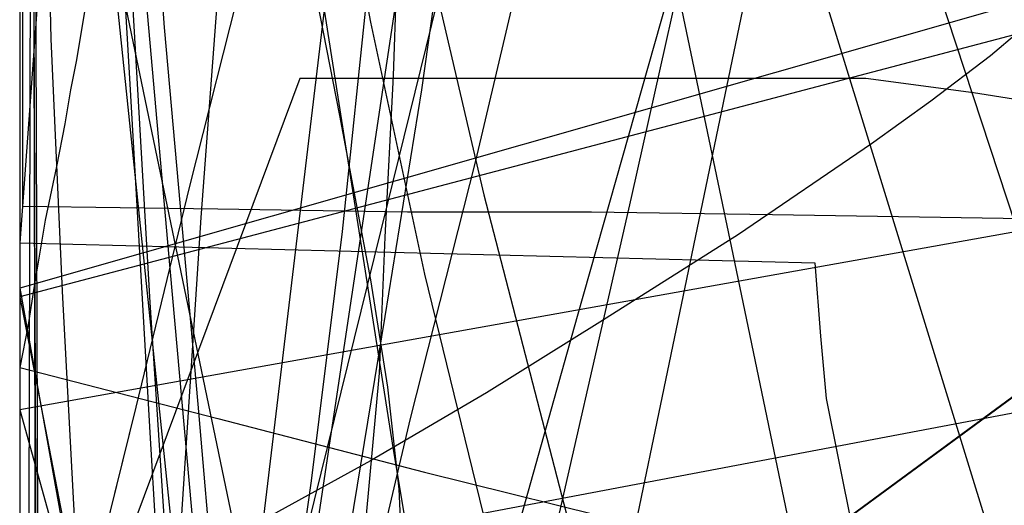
# Model space of a CAD drawing. Header units: millimetres. Extents: x 0 to 1298, y -1 to 755.
# Tile 154 of 179: x 0 to 35, y 105 to 122. Entities that reach past the tile are written whole.
import ezdxf

# ---------------------------------------------------------------- set-up
doc = ezdxf.new("R2010")
doc.units = ezdxf.units.MM
doc.layers.add('1', color=7, linetype='Continuous')

# ---------------------------------------------------------------- blocks, each defined once
blk = doc.blocks.new('PART002')
at = {"layer": '1'}
blk.add_lwpolyline([(0, 308.4), (0, 74), (3.8, 74), (7.4, 74.1), (14.3, 74.1), (20.7, 74.2), (38.2, 74.2), (49.2, 74.3), (76.7, 74.3), (91.1, 74.2), (105.8, 74.2), (135.8, 74), (166, 73.9), (185.4, 73.8), (204.5, 73.7), (223.5, 73.7), (279.8, 73.4)], dxfattribs=at)
blk = doc.blocks.new('PART004')
at = {"layer": '1'}
blk.add_lwpolyline([(15.3, 324), (0, 114.5), (28.1, 113.8), (28.3, 111.2), (28.5, 109), (29.4, 104.5), (30.5, 99.8), (32.2, 93.6), (33.2, 90.6), (34.3, 87.6), (36.3, 83.2), (38.6, 78.9), (41.3, 74.7), (42.8, 72.8), (44.4, 70.9)], dxfattribs=at)
blk = doc.blocks.new('PART010')
at = {"layer": '1'}
blk.add_lwpolyline([(108.3, 113.5), (97.6, 113.8), (87, 114.3), (76.3, 114.9), (67.8, 115.5), (59.4, 116.3), (45.2, 118.1), (37.5, 119.2), (33.7, 119.8), (29.9, 120.3), (9.9, 120.3), (0, 93.8), (0, 73.8), (0.8, 72.9), (1.6, 71.9), (3.3, 69.7)], dxfattribs=at)
blk = doc.blocks.new('PART012')
at = {"layer": '1'}
blk.add_lwpolyline([(251.4, 291.7), (195.7, 295.2), (145.5, 298.3), (127.4, 299.4), (109.2, 300.4), (91.1, 301.2), (80.7, 301.5), (73, 301.7), (57.8, 301.9), (42.4, 302), (31.8, 302.1), (21.1, 302.2), (10.7, 302.3), (5.7, 302.4), (0.8, 302.4), (0.2, 56.7), (0, 0), (81, 0), (295.2, 0)], dxfattribs=at)
blk = doc.blocks.new('PART013')
at = {"layer": '1'}
blk.add_lwpolyline([(54.1, 133.2), (0, 140.8), (29.3, 0.1), (81.9, 0)], close=True, dxfattribs=at)
blk = doc.blocks.new('PART014')
at = {"layer": '1'}
blk.add_lwpolyline([(3.2, 131.9), (3.9, 119.9), (4.6, 107.8), (5.2, 97.7), (5.9, 87.4), (6.4, 77.1), (7, 66.8), (7.6, 56.7), (8.2, 46.9), (8.7, 37.4), (9.2, 28.3), (17.3, 28), (25.2, 27.7), (40.5, 27.2), (59.2, 26.7), (78, 26.4), (87.8, 26.3), (103.5, 26.2), (128.9, 26.4), (154.2, 26.9), (179.5, 27.5)], dxfattribs=at)
blk = doc.blocks.new('PART015')
at = {"layer": '1'}
blk.add_lwpolyline([(36.3, 122.8), (34.3, 121.1), (32.2, 119.5), (30.1, 118), (25.4, 114.8), (20.5, 111.7), (16.5, 109.2), (12.4, 106.8), (4.4, 102.4), (2.3, 101.3), (1.2, 100.7), (0, 100.1), (0, 50.1), (11.4, 38.3), (255.3, 0)], dxfattribs=at)
blk = doc.blocks.new('PART016')
at = {"layer": '1'}
blk.add_lwpolyline([(26.2, 169.5), (13, 115.9), (6.4, 89.2), (3.2, 76), (0, 63)], dxfattribs=at)
blk = doc.blocks.new('PART017')
at = {"layer": '1'}
blk.add_lwpolyline([(20.7, 135.6), (25.2, 114.1), (29.7, 92.5), (33.9, 71.1), (36.3, 59), (38.5, 47.2), (40.6, 35.8), (41.7, 30.2), (42.7, 24.9), (43.7, 19.2), (44.8, 13.4), (45.4, 10.4), (46, 7.1), (46.7, 3.7), (47.3, 0), (85.7, 11.9), (91.8, 12.9), (97.7, 13.8), (103.4, 14.7), (109, 15.5)], dxfattribs=at)
blk = doc.blocks.new('PART021')
at = {"layer": '1'}
blk.add_lwpolyline([(13.3, 123.5), (13.2, 120.4), (12.9, 114.7), (12.7, 109.9), (12, 102.2), (11.4, 96.1), (10.6, 88.4), (9.6, 80.4), (8.7, 73.9), (7.8, 68.2), (6.4, 59.8), (5.4, 53.6), (4.9, 50.6), (4.4, 47.8), (1, 27.7), (72.1, 0), (155.4, 73.8), (149, 90), (147.6, 93.8), (145.4, 99.3), (141.4, 109.9), (139, 116.3), (136.8, 122.7)], dxfattribs=at)
blk = doc.blocks.new('PART022')
at = {"layer": '1'}
blk.add_lwpolyline([(4.2, 134.5), (5.1, 122.1), (6.3, 108.8), (7.4, 95.9), (8.2, 85.7), (9.4, 70.9)], dxfattribs=at)
blk = doc.blocks.new('PART023')
at = {"layer": '1'}
blk.add_lwpolyline([(162, 0), (162, 207.1), (0, 207.1), (0, 0)], close=True, dxfattribs=at)
blk = doc.blocks.new('PART024')
at = {"layer": '1'}
blk.add_lwpolyline([(80.1, 0), (80.1, 182), (0, 182), (0, 0)], close=True, dxfattribs=at)
blk = doc.blocks.new('PART025')
at = {"layer": '1'}
blk.add_lwpolyline([(248.5, 235.3), (234.2, 236.1), (219.9, 236.8), (188.7, 238.8), (170, 239.6), (151.3, 240), (115.7, 240.4), (97.4, 240.9), (88.2, 241.1), (70.5, 241.1), (61.7, 240.9), (24.9, 240.9), (0, 32.9), (29.7, 29.2), (39.1, 28.1), (59.6, 25.6), (88.7, 22.3), (117.9, 19.1), (168.3, 13.8), (217.6, 8.7), (237.1, 6.7), (246.8, 5.7)], dxfattribs=at)
blk = doc.blocks.new('PART026')
at = {"layer": '1'}
blk.add_lwpolyline([(3.9, 124.4), (4.6, 112.4), (5.3, 101.6), (5.9, 90.7), (6.6, 79.8), (7.2, 68.9), (7.8, 58.3), (8.4, 47.9), (9, 37.9), (9.2, 33), (9.5, 28.4), (14.4, 28.2), (19.7, 28), (30.6, 27.6), (37, 27.4), (43.3, 27.2), (64.1, 26.7), (84.9, 26.3), (105.9, 26.4), (126.8, 26.7), (147.8, 27.3), (168.7, 28)], dxfattribs=at)
blk = doc.blocks.new('PART028')
at = {"layer": '1'}
blk.add_lwpolyline([(103.2, 159.1), (0, 83.3), (0.1, 70.3), (112.5, 9.5), (130.1, 0), (133.9, 4.6), (137.3, 8.8), (141.1, 13), (143.3, 14.9), (145.6, 16.8), (150.3, 20.3), (155.5, 23.6), (159, 25.6), (162.6, 27.3)], dxfattribs=at)
blk = doc.blocks.new('PART029')
at = {"layer": '1'}
blk.add_lwpolyline([(30.4, 214.9), (27.3, 202.5), (24.3, 190), (21.2, 177.6), (18.1, 165.3), (15.2, 153.3), (13.3, 145.9), (11.5, 138.6), (9.7, 131.4), (7.9, 124), (6, 116.5), (4.1, 108.7), (0, 92.1), (21.9, 86.2), (44, 80.1), (65.5, 74.1), (87.1, 68.3), (99.6, 65.2), (112.2, 62.2), (137.2, 56.2), (160.3, 50.3), (171.9, 47.2)], dxfattribs=at)
blk = doc.blocks.new('PART030')
at = {"layer": '1'}
blk.add_lwpolyline([(70, 0), (70, 140), (0, 140), (0, 0)], close=True, dxfattribs=at)
blk = doc.blocks.new('PART031')
at = {"layer": '1'}
blk.add_lwpolyline([(2.6, 124.5), (2, 120.9), (1.8, 119.9), (1.6, 118.7), (1.3, 117.2), (0.9, 115.3), (0.5, 112.9), (0.3, 111.6), (0, 110.1), (7, 108.3), (14.3, 106.4), (22, 104.5), (30, 102.5), (38.3, 100.3), (46.9, 98.2), (55.6, 95.9), (64.5, 93.6), (82.7, 88.9), (101, 84.1), (119.3, 79.1)], dxfattribs=at)
blk = doc.blocks.new('PART032')
at = {"layer": '1'}
blk.add_lwpolyline([(0, 344.5), (0.1, 287.9), (0.7, 38.6), (26.4, 38.6), (34.5, 38.5), (45.4, 38.5), (56.5, 38.4), (79, 38.6), (95.1, 39.1), (111, 39.9), (126.9, 40.9), (142.7, 41.9), (167.3, 43.5), (191.8, 45.1), (219, 47.1), (246.2, 49), (267.4, 50.2), (288.6, 51.5), (309.8, 52.9), (320.5, 53.5), (331.1, 54), (346, 54.4), (360.8, 54.5), (385.1, 54.4)], dxfattribs=at)
blk = doc.blocks.new('PART033')
at = {"layer": '1'}
blk.add_lwpolyline([(70, 0), (70, 200), (0, 200), (0, 0)], close=True, dxfattribs=at)
blk = doc.blocks.new('PART034')
at = {"layer": '1'}
blk.add_lwpolyline([(70, 200), (0, 200), (0, 0), (70, 0)], close=True, dxfattribs=at)
blk = doc.blocks.new('PART035')
at = {"layer": '1'}
blk.add_lwpolyline([(0, 350.6), (0, 228.5), (0.1, 212.3), (0.1, 115.8), (7, 115.7), (13.7, 115.6), (20.2, 115.6), (26.6, 115.5), (39.2, 115.3), (51.7, 115.2), (68.2, 114.9), (85, 114.7), (118.9, 114.1), (150.6, 113.6), (182.2, 112.9), (215.7, 112.1), (249.3, 111.3), (279.7, 110.5), (310.2, 109.6), (342.8, 108.3), (375.5, 106.9)], dxfattribs=at)
blk = doc.blocks.new('PART037')
at = {"layer": '1'}
blk.add_lwpolyline([(249.9, 254), (221.8, 253.7), (193.7, 253.6), (165.4, 253.5), (136.6, 253.5), (114.1, 253.4), (91.6, 253.4), (80.6, 253.3), (38, 253.3), (32.4, 253.4), (20.6, 253.4), (14.2, 253.5), (3.8, 253.5), (0, 253.6), (0, 45.1), (13.5, 45.1), (20, 45.2), (84.6, 45.2), (118.6, 45.1), (154.5, 44.8), (190.2, 44.5), (238.2, 44.2), (284.3, 43.6)], dxfattribs=at)
blk = doc.blocks.new('PART038')
at = {"layer": '1'}
blk.add_lwpolyline([(250.7, 149.3), (11.4, 104), (0, 92.2), (0, 42.2)], dxfattribs=at)
blk = doc.blocks.new('PART039')
at = {"layer": '1'}
blk.add_lwpolyline([(26.3, 135.2), (19.7, 111.9), (13.1, 88.4), (6.5, 65.2)], dxfattribs=at)
blk = doc.blocks.new('PART040')
at = {"layer": '1'}
blk.add_lwpolyline([(54.2, 7.6), (81.9, 140.9), (29.3, 140.8), (0, 0)], close=True, dxfattribs=at)
blk = doc.blocks.new('PART042')
at = {"layer": '1'}
blk.add_lwpolyline([(250.1, 263.5), (0, 263.5), (0.2, 206.8), (0.9, 8.4), (5.3, 8.5), (10.2, 8.5), (15.3, 8.6), (20.6, 8.7), (37.1, 9), (42.5, 9.2), (51.2, 9.4), (59.7, 9.7), (77.9, 10.8), (80.8, 11), (96.1, 12.3), (114.5, 14.1), (132.8, 16), (173.3, 20.5), (218.2, 25.5), (253.2, 29.4)], dxfattribs=at)
blk = doc.blocks.new('PART043')
at = {"layer": '1'}
blk.add_lwpolyline([(0, 156), (15.2, 9.9), (25.8, 10.2), (36.8, 10.6), (47.9, 11), (59, 11.3), (74.7, 11.8), (94.6, 12.6), (95.6, 12.6), (113.7, 13.2), (132.8, 14), (152.5, 15), (172.2, 16.2)], dxfattribs=at)
blk = doc.blocks.new('PART047')
at = {"layer": '1'}
blk.add_lwpolyline([(80.2, 0), (80.2, 182), (0, 182), (0, 0)], close=True, dxfattribs=at)
blk = doc.blocks.new('PART048')
at = {"layer": '1'}
blk.add_lwpolyline([(4.3, 124.9), (5.3, 113.6), (6.4, 101.4), (7.5, 89.7), (8.3, 80.4), (9.5, 66.8)], dxfattribs=at)
blk = doc.blocks.new('PART049')
at = {"layer": '1'}
blk.add_lwpolyline([(0.9, 130.5), (1.1, 121.7), (1.5, 112.8), (2, 103.5), (2.7, 94.5), (3.5, 85.5), (4.2, 76.3), (4.9, 68.7)], dxfattribs=at)
blk = doc.blocks.new('PART050')
at = {"layer": '1'}
blk.add_lwpolyline([(18.3, 126.7), (16.1, 117.4), (13.8, 108.3), (12.5, 102.8), (11.7, 99.3), (9.5, 90.6), (7.5, 82.2), (5.5, 74.1), (3.5, 66.3)], dxfattribs=at)
blk = doc.blocks.new('PART051')
at = {"layer": '1'}
blk.add_lwpolyline([(10.5, 123.1), (11.3, 119), (12.4, 113.2), (13, 109.4), (13.4, 105.8), (13.7, 99.1), (13.7, 91.8), (13.5, 86.3), (13.3, 81.8), (12.9, 76.3), (12.5, 70.6), (12, 65.8), (11.6, 61.7), (10.9, 55.6), (10.3, 51), (7.5, 27.5), (78.1, 0), (153.6, 70.2)], dxfattribs=at)
blk = doc.blocks.new('PART052')
at = {"layer": '1'}
blk.add_lwpolyline([(169.8, 171), (157, 172.2), (141.5, 173.5), (126, 174.4), (111.3, 175), (96.7, 175.7), (81.6, 176.6), (66.4, 177.3), (54.8, 177.8), (43.3, 178.1), (37.6, 178.2), (32.1, 178.2), (26.7, 178.3), (21.6, 178.4), (0, 34.6), (24.9, 31), (39, 29), (49.8, 27.4), (74.2, 24.1), (98.6, 21), (140.8, 15.7), (182, 10.6)], dxfattribs=at)
blk = doc.blocks.new('PART053')
at = {"layer": '1'}
blk.add_lwpolyline([(103.3, 159.1), (0, 83.3), (0.2, 70.3), (112.6, 9.5), (130.2, 0), (133.9, 4.6), (137.4, 8.8), (139.2, 10.9), (141.2, 13), (145.7, 16.8), (150.4, 20.3), (155.5, 23.6), (159.1, 25.6), (162.7, 27.3)], dxfattribs=at)
blk = doc.blocks.new('PART054')
at = {"layer": '1'}
blk.add_lwpolyline([(7, 123.4), (6.4, 115.4), (4.8, 90.8), (4.2, 82.7), (3.6, 73.6), (2.6, 55.6)], dxfattribs=at)
blk = doc.blocks.new('PART055')
at = {"layer": '1'}
blk.add_lwpolyline([(261.6, 284.5), (0, 284.5), (0.2, 227.9), (0.9, 25.8), (9.5, 26), (17.8, 26.1), (34.3, 26.5), (52.6, 27.1), (71, 28.2), (84.2, 29.2), (97.3, 30.5), (123.5, 33.2), (143.7, 35.4), (163.9, 37.7), (186.4, 40.3), (208.8, 42.9), (226.2, 44.7), (243.7, 46.5)], dxfattribs=at)
blk = doc.blocks.new('PART057')
at = {"layer": '1'}
blk.add_lwpolyline([(0.9, 222.9), (2, 204), (3.4, 184.8), (5.2, 165.9), (9.9, 128.2), (13.2, 107.2), (16.7, 86.3), (21.3, 60), (44.7, 63.8), (58.6, 65.8), (72.2, 67.6), (79, 68.4), (85.9, 69), (99.7, 69.9), (113.6, 70.1), (125.5, 69.7), (137.2, 68.6), (142.9, 67.8), (148.6, 66.7), (154.2, 65.3), (156.8, 64.6), (159.4, 63.7), (164.7, 61.8)], dxfattribs=at)
blk = doc.blocks.new('PART060')
at = {"layer": '1'}
blk.add_lwpolyline([(0.1, 215.2), (52.3, 45.7), (62, 48.2), (93, 56.2), (108.6, 59.9), (124.4, 63.3), (140.3, 66.2), (156.6, 68.5), (166.3, 69.5)], dxfattribs=at)
blk = doc.blocks.new('PART063')
at = {"layer": '1'}
blk.add_lwpolyline([(268.9, 139.8), (26.9, 139.8), (21.6, 116.1), (18.3, 101.6), (14.7, 86.6), (12.1, 76.4), (10.9, 71.7), (6.8, 56.1), (2.6, 40.9), (0, 31.2), (174, 0)], dxfattribs=at)
blk = doc.blocks.new('PART071')
at = {"layer": '1'}
blk.add_lwpolyline([(174, 139.7), (0, 108.6), (2.7, 98.9), (6.8, 83.6), (10.9, 68.1), (12.1, 63.3), (14.7, 53.1), (18.3, 38.2), (21.6, 23.6), (26.9, 0), (268.9, 0)], dxfattribs=at)
blk = doc.blocks.new('PART079')
at = {"layer": '1'}
blk.add_lwpolyline([(169.1, 157.1), (0, 112.6), (1.9, 102.8), (4, 92.3), (6.3, 80.9), (8.5, 69.9), (9.5, 64.5), (9.6, 64), (10.6, 58.8), (11.6, 53.2), (12.9, 45.2), (14.2, 37.3), (15.3, 29.3), (16, 22.8), (16.6, 16.1), (18.1, 0), (505.7, 0)], dxfattribs=at)
blk = doc.blocks.new('PART081')
at = {"layer": '1'}
blk.add_lwpolyline([(13.6, 128.2), (16.4, 116.2), (19.4, 104.6), (23.6, 89.2), (40.5, 91.9), (47.6, 92.9), (54.9, 93.9), (67.5, 95.2), (80, 95.8), (92.6, 95.5), (102.4, 94.5), (112.2, 92.8), (121.9, 90.4), (126.6, 89), (131.2, 87.3), (140.2, 83.5), (148.7, 78.8), (154, 75.1), (159.2, 71), (164, 66.5)], dxfattribs=at)
blk = doc.blocks.new('PART084')
at = {"layer": '1'}
blk.add_lwpolyline([(505.6, 157.1), (18.1, 157.1), (16.6, 141.1), (16, 134.4), (15.3, 127.8), (14.2, 119.9), (12.9, 111.9), (11.6, 104), (10.6, 98.4), (9.6, 93.1), (9.5, 92.6), (8.5, 87.3), (4, 64.8), (1.9, 54.4), (0, 44.5), (169.1, 0)], dxfattribs=at)
blk = doc.blocks.new('PART096')
at = {"layer": '1'}
blk.add_lwpolyline([(10.7, 131.3), (12.4, 122.3), (14.3, 113.4), (16.9, 102.8), (19.7, 92.7), (23.2, 80.7), (38.1, 80), (44.9, 79.7), (50.9, 79.4), (61.4, 78.7), (71.7, 77.8), (82.1, 76.8), (91.4, 75.5), (100.6, 73.9), (109.8, 71.8), (114.2, 70.7), (118.6, 69.4), (127.3, 66.3), (135.5, 62.6), (140.7, 59.6), (145.8, 56.2), (150.6, 52.5), (155.1, 48.6), (163.1, 39.7)], dxfattribs=at)
blk = doc.blocks.new('PART098')
at = {"layer": '1'}
blk.add_lwpolyline([(12.3, 123.6), (11.4, 114.9), (10.3, 106.1), (9, 96.9), (8.6, 93.4), (8.2, 91), (8, 89.5), (7.7, 87.5), (7.3, 85.1), (7.1, 83.6), (6.4, 78.7), (4.9, 69.8), (3.3, 60.6), (1.9, 53), (1.6, 51), (0, 42.1), (147.6, 0)], dxfattribs=at)
blk = doc.blocks.new('PART100')
at = {"layer": '1'}
blk.add_lwpolyline([(147.6, 155), (0, 112.9), (1.6, 104), (1.9, 102), (3.3, 94.4), (4.9, 85.2), (6.4, 76.2), (7.1, 71.4), (7.3, 69.9), (7.7, 67.5), (8, 65.5), (8.2, 64), (8.6, 61.6), (9, 58.1), (10.3, 48.9), (11.4, 40.1), (12.3, 31.4), (12.8, 24.2), (13.3, 17.1), (14.1, 0), (455.5, 0)], dxfattribs=at)
blk = doc.blocks.new('PART105')
at = {"layer": '1'}
blk.add_lwpolyline([(0, 222), (47.5, 77.7), (56.6, 79.1), (58.5, 79.4), (59, 79.5), (60, 79.6), (72.8, 81.2), (85.6, 82.3), (98.3, 82.8), (112.6, 82.7), (126.9, 81.9), (141.2, 80.3), (150.6, 78.7), (159.8, 76.7), (164.4, 75.5)], dxfattribs=at)
blk = doc.blocks.new('PART107')
at = {"layer": '1'}
blk.add_lwpolyline([(267.3, 0), (267.3, 160.9), (0, 160.9), (0, 0), (133.7, 0)], close=True, dxfattribs=at)
blk = doc.blocks.new('PART109')
at = {"layer": '1'}
blk.add_lwpolyline([(264.2, 0), (264.2, 159.3), (0, 159.3), (0, 0), (132.1, 0)], close=True, dxfattribs=at)
blk = doc.blocks.new('PART110')
at = {"layer": '1'}
blk.add_lwpolyline([(264.2, 0), (264.2, 159.4), (0, 159.4), (0, 0), (132.1, 0)], close=True, dxfattribs=at)
blk = doc.blocks.new('PART111')
at = {"layer": '1'}
blk.add_lwpolyline([(267.2, 0), (267.2, 160.8), (0, 160.8), (0, 0), (133.6, 0)], close=True, dxfattribs=at)
blk = doc.blocks.new('PART114')
at = {"layer": '1'}
blk.add_lwpolyline([(0, 308.4), (0, 74), (3.8, 74), (7.4, 74.1), (14.3, 74.1), (20.7, 74.2), (38.2, 74.2), (49.2, 74.3), (76.7, 74.3), (91.1, 74.2), (105.8, 74.2), (135.8, 74), (166, 73.9), (185.4, 73.8), (204.5, 73.7), (223.5, 73.7), (279.8, 73.4)], dxfattribs=at)
blk = doc.blocks.new('PART115')
at = {"layer": '1'}
blk.add_lwpolyline([(15.3, 324), (0, 114.5), (28.1, 113.8), (28.3, 111.2), (28.5, 109), (29.4, 104.5), (30.5, 99.8), (32.2, 93.6), (33.2, 90.6), (34.3, 87.6), (36.3, 83.2), (38.6, 78.9), (41.3, 74.7), (42.8, 72.8), (44.4, 70.9)], dxfattribs=at)
blk = doc.blocks.new('PART118')
at = {"layer": '1'}
blk.add_lwpolyline([(108.3, 113.5), (97.6, 113.8), (87, 114.3), (76.3, 114.9), (67.8, 115.5), (59.4, 116.3), (45.2, 118.1), (37.5, 119.2), (33.7, 119.8), (29.9, 120.3), (9.9, 120.3), (0, 93.8), (0, 73.8), (0.8, 72.9), (1.6, 71.9), (3.3, 69.7)], dxfattribs=at)
blk = doc.blocks.new('PART120')
at = {"layer": '1'}
blk.add_lwpolyline([(251.4, 291.7), (195.7, 295.2), (145.5, 298.3), (127.4, 299.4), (109.2, 300.4), (91.1, 301.2), (80.7, 301.5), (73, 301.7), (57.8, 301.9), (42.4, 302), (31.8, 302.1), (21.1, 302.2), (10.7, 302.3), (5.7, 302.4), (0.8, 302.4), (0.2, 56.7), (0, 0), (81, 0), (295.2, 0)], dxfattribs=at)
blk = doc.blocks.new('PART121')
at = {"layer": '1'}
blk.add_lwpolyline([(54.1, 133.2), (0, 140.8), (29.3, 0.1), (81.9, 0)], close=True, dxfattribs=at)
blk = doc.blocks.new('PART122')
at = {"layer": '1'}
blk.add_lwpolyline([(3.2, 131.9), (3.9, 119.9), (4.6, 107.8), (5.2, 97.7), (5.9, 87.4), (6.4, 77.1), (7, 66.8), (7.6, 56.7), (8.2, 46.9), (8.7, 37.4), (9.2, 28.3), (17.3, 28), (25.2, 27.7), (40.5, 27.2), (59.2, 26.7), (78, 26.4), (87.8, 26.3), (103.5, 26.2), (128.9, 26.4), (154.2, 26.9), (179.5, 27.5)], dxfattribs=at)
blk = doc.blocks.new('PART123')
at = {"layer": '1'}
blk.add_lwpolyline([(36.3, 122.8), (34.3, 121.1), (32.2, 119.5), (30.1, 118), (25.4, 114.8), (20.5, 111.7), (16.5, 109.2), (12.4, 106.8), (4.4, 102.4), (2.3, 101.3), (1.2, 100.7), (0, 100.1), (0, 50.1), (11.4, 38.3), (255.3, 0)], dxfattribs=at)
blk = doc.blocks.new('PART124')
at = {"layer": '1'}
blk.add_lwpolyline([(26.2, 169.5), (13, 115.9), (6.4, 89.2), (3.2, 76), (0, 63)], dxfattribs=at)
blk = doc.blocks.new('PART125')
at = {"layer": '1'}
blk.add_lwpolyline([(20.7, 135.6), (25.2, 114.1), (29.7, 92.5), (33.9, 71.1), (36.3, 59), (38.5, 47.2), (40.6, 35.8), (41.7, 30.2), (42.7, 24.9), (43.7, 19.2), (44.8, 13.4), (45.4, 10.4), (46, 7.1), (46.7, 3.7), (47.3, 0), (85.7, 11.9), (91.8, 12.9), (97.7, 13.8), (103.4, 14.7), (109, 15.5)], dxfattribs=at)
blk = doc.blocks.new('PART129')
at = {"layer": '1'}
blk.add_lwpolyline([(13.3, 123.5), (13.2, 120.4), (12.9, 114.7), (12.7, 109.9), (12, 102.2), (11.4, 96.1), (10.6, 88.4), (9.6, 80.4), (8.7, 73.9), (7.8, 68.2), (6.4, 59.8), (5.4, 53.6), (4.9, 50.6), (4.4, 47.8), (1, 27.7), (72.1, 0), (155.4, 73.8), (149, 90), (147.6, 93.8), (145.4, 99.3), (141.4, 109.9), (139, 116.3), (136.8, 122.7)], dxfattribs=at)
blk = doc.blocks.new('PART130')
at = {"layer": '1'}
blk.add_lwpolyline([(4.2, 134.5), (5.1, 122.1), (6.3, 108.8), (7.4, 95.9), (8.2, 85.7), (9.4, 70.9)], dxfattribs=at)
blk = doc.blocks.new('PART131')
at = {"layer": '1'}
blk.add_lwpolyline([(80.1, 0), (80.1, 182), (0, 182), (0, 0)], close=True, dxfattribs=at)
blk = doc.blocks.new('PART132')
at = {"layer": '1'}
blk.add_lwpolyline([(248.5, 235.3), (234.2, 236.1), (219.9, 236.8), (188.7, 238.8), (170, 239.6), (151.3, 240), (115.7, 240.4), (97.4, 240.9), (88.2, 241.1), (70.5, 241.1), (61.7, 240.9), (24.9, 240.9), (0, 32.9), (29.7, 29.2), (39.1, 28.1), (59.6, 25.6), (88.7, 22.3), (117.9, 19.1), (168.3, 13.8), (217.6, 8.7), (237.1, 6.7), (246.8, 5.7)], dxfattribs=at)
blk = doc.blocks.new('PART133')
at = {"layer": '1'}
blk.add_lwpolyline([(3.9, 124.4), (4.6, 112.4), (5.3, 101.6), (5.9, 90.7), (6.6, 79.8), (7.2, 68.9), (7.8, 58.3), (8.4, 47.9), (9, 37.9), (9.2, 33), (9.5, 28.4), (14.4, 28.2), (19.7, 28), (30.6, 27.6), (37, 27.4), (43.3, 27.2), (64.1, 26.7), (84.9, 26.3), (105.9, 26.4), (126.8, 26.7), (147.8, 27.3), (168.7, 28)], dxfattribs=at)
blk = doc.blocks.new('PART134')
at = {"layer": '1'}
blk.add_lwpolyline([(103.2, 159.1), (0, 83.3), (0.1, 70.3), (112.5, 9.5), (130.1, 0), (133.9, 4.6), (137.3, 8.8), (141.1, 13), (143.3, 14.9), (145.6, 16.8), (150.3, 20.3), (155.5, 23.6), (159, 25.6), (162.6, 27.3)], dxfattribs=at)
blk = doc.blocks.new('PART135')
at = {"layer": '1'}
blk.add_lwpolyline([(30.4, 214.9), (27.3, 202.5), (24.3, 190), (21.2, 177.6), (18.1, 165.3), (15.2, 153.3), (13.3, 145.9), (11.5, 138.6), (9.7, 131.4), (7.9, 124), (6, 116.5), (4.1, 108.7), (2.1, 100.6), (0, 92.1), (21.9, 86.2), (44, 80.1), (65.5, 74.1), (87.1, 68.3), (99.6, 65.2), (112.2, 62.2), (137.2, 56.2), (160.3, 50.3), (171.9, 47.2)], dxfattribs=at)
blk = doc.blocks.new('PART136')
at = {"layer": '1'}
blk.add_lwpolyline([(2.6, 124.5), (2, 120.9), (1.8, 119.9), (1.6, 118.7), (1.3, 117.2), (0.9, 115.3), (0.5, 112.9), (0.3, 111.6), (0, 110.1), (7, 108.3), (14.3, 106.4), (22, 104.5), (30, 102.5), (38.3, 100.3), (46.9, 98.2), (55.6, 95.9), (64.5, 93.6), (82.7, 88.9), (101, 84.1), (119.3, 79.1)], dxfattribs=at)
blk = doc.blocks.new('PART137')
at = {"layer": '1'}
blk.add_lwpolyline([(0, 344.5), (0.1, 287.9), (0.7, 38.6), (26.4, 38.6), (34.5, 38.5), (45.4, 38.5), (56.5, 38.4), (67.8, 38.5), (79, 38.6), (95.1, 39.1), (111, 39.9), (126.9, 40.9), (142.7, 41.9), (167.3, 43.5), (191.8, 45.1), (219, 47.1), (246.2, 49)], dxfattribs=at)
blk = doc.blocks.new('PART138')
at = {"layer": '1'}
blk.add_lwpolyline([(0, 350.6), (0, 228.5), (0.1, 212.3), (0.1, 115.8), (7, 115.7), (13.7, 115.6), (20.2, 115.6), (26.6, 115.5), (39.2, 115.3), (51.7, 115.2), (68.2, 114.9), (85, 114.7), (118.9, 114.1), (150.6, 113.6), (182.2, 112.9), (215.7, 112.1), (249.3, 111.3), (279.7, 110.5), (310.2, 109.6), (342.8, 108.3), (375.5, 106.9)], dxfattribs=at)
blk = doc.blocks.new('PART139')
at = {"layer": '1'}
blk.add_lwpolyline([(249.9, 254), (221.8, 253.7), (193.7, 253.6), (165.4, 253.5), (136.6, 253.5), (114.1, 253.4), (91.6, 253.4), (80.6, 253.3), (38, 253.3), (32.4, 253.4), (20.6, 253.4), (14.2, 253.5), (3.8, 253.5), (0, 253.6), (0, 45.1), (13.5, 45.1), (20, 45.2), (84.6, 45.2), (118.6, 45.1), (154.5, 44.8), (190.2, 44.5), (238.2, 44.2), (284.3, 43.6)], dxfattribs=at)
blk = doc.blocks.new('PART140')
at = {"layer": '1'}
blk.add_lwpolyline([(250.7, 149.3), (11.4, 104), (0, 92.2), (0, 42.2)], dxfattribs=at)
blk = doc.blocks.new('PART141')
at = {"layer": '1'}
blk.add_lwpolyline([(26.3, 135.2), (19.7, 111.9), (13.1, 88.4), (6.5, 65.2)], dxfattribs=at)
blk = doc.blocks.new('PART142')
at = {"layer": '1'}
blk.add_lwpolyline([(54.2, 7.6), (81.9, 140.9), (29.3, 140.8), (0, 0)], close=True, dxfattribs=at)
blk = doc.blocks.new('PART144')
at = {"layer": '1'}
blk.add_lwpolyline([(250.1, 263.5), (0, 263.5), (0.2, 206.8), (0.9, 8.4), (5.3, 8.5), (10.2, 8.5), (15.3, 8.6), (20.6, 8.7), (37.1, 9), (42.5, 9.2), (51.2, 9.4), (59.7, 9.7), (77.9, 10.8), (80.8, 11), (96.1, 12.3), (114.5, 14.1), (132.8, 16), (173.3, 20.5), (218.2, 25.5), (253.2, 29.4)], dxfattribs=at)
blk = doc.blocks.new('PART145')
at = {"layer": '1'}
blk.add_lwpolyline([(0, 156), (15.2, 9.9), (25.8, 10.2), (36.8, 10.6), (47.9, 11), (59, 11.3), (74.7, 11.8), (94.6, 12.6), (95.6, 12.6), (113.7, 13.2), (132.8, 14), (152.5, 15), (172.2, 16.2)], dxfattribs=at)
blk = doc.blocks.new('PART149')
at = {"layer": '1'}
blk.add_lwpolyline([(4.3, 124.9), (5.3, 113.6), (6.4, 101.4), (7.5, 89.7), (8.3, 80.4), (9.5, 66.8)], dxfattribs=at)
blk = doc.blocks.new('PART150')
at = {"layer": '1'}
blk.add_lwpolyline([(0.9, 130.5), (1.1, 121.7), (1.5, 112.8), (2, 103.5), (2.7, 94.5), (3.5, 85.5), (4.2, 76.3), (4.9, 68.7)], dxfattribs=at)
blk = doc.blocks.new('PART151')
at = {"layer": '1'}
blk.add_lwpolyline([(18.3, 126.7), (16.1, 117.4), (13.8, 108.3), (12.5, 102.8), (11.7, 99.3), (9.5, 90.6), (7.5, 82.2), (5.5, 74.1), (3.5, 66.3)], dxfattribs=at)
blk = doc.blocks.new('PART152')
at = {"layer": '1'}
blk.add_lwpolyline([(10.5, 123.1), (11.3, 119), (12.4, 113.2), (13, 109.4), (13.4, 105.8), (13.7, 99.1), (13.7, 91.8), (13.5, 86.3), (13.3, 81.8), (12.9, 76.3), (12.5, 70.6), (12, 65.8), (11.6, 61.7), (10.9, 55.6), (10.3, 51), (9.8, 46.8), (7.5, 27.5), (78.1, 0), (153.6, 70.2)], dxfattribs=at)
blk = doc.blocks.new('PART153')
at = {"layer": '1'}
blk.add_lwpolyline([(169.8, 171), (157, 172.2), (141.5, 173.5), (126, 174.4), (111.3, 175), (96.7, 175.7), (81.6, 176.6), (66.4, 177.3), (54.8, 177.8), (43.3, 178.1), (37.6, 178.2), (32.1, 178.2), (26.7, 178.3), (21.6, 178.4), (0, 34.6), (24.9, 31), (39, 29), (49.8, 27.4), (74.2, 24.1), (98.6, 21), (140.8, 15.7), (182, 10.6)], dxfattribs=at)
blk = doc.blocks.new('PART154')
at = {"layer": '1'}
blk.add_lwpolyline([(103.3, 159.1), (0, 83.3), (0.2, 70.3), (112.6, 9.5), (130.2, 0), (133.9, 4.6), (137.4, 8.8), (139.2, 10.9), (141.2, 13), (145.7, 16.8), (150.4, 20.3), (155.5, 23.6), (159.1, 25.6), (162.7, 27.3)], dxfattribs=at)
blk = doc.blocks.new('PART155')
at = {"layer": '1'}
blk.add_lwpolyline([(7, 123.4), (6.4, 115.4), (4.8, 90.8), (4.2, 82.7), (3.6, 73.6), (2.6, 55.6)], dxfattribs=at)
blk = doc.blocks.new('PART156')
at = {"layer": '1'}
blk.add_lwpolyline([(261.6, 284.5), (0, 284.5), (0.2, 227.9), (0.9, 25.8), (9.5, 26), (17.8, 26.1), (34.3, 26.5), (52.6, 27.1), (71, 28.2), (84.2, 29.2), (97.3, 30.5), (123.5, 33.2), (143.7, 35.4), (163.9, 37.7), (186.4, 40.3), (208.8, 42.9), (226.2, 44.7), (243.7, 46.5)], dxfattribs=at)
blk = doc.blocks.new('PART157')
at = {"layer": '1'}
blk.add_lwpolyline([(0.9, 222.9), (2, 204), (3.4, 184.8), (5.2, 165.9), (9.9, 128.2), (13.2, 107.2), (16.7, 86.3), (21.3, 60), (44.7, 63.8), (58.6, 65.8), (72.2, 67.6), (79, 68.4), (85.9, 69), (99.7, 69.9), (113.6, 70.1), (125.5, 69.7), (137.2, 68.6), (142.9, 67.8), (148.6, 66.7), (154.2, 65.3), (156.8, 64.6), (159.4, 63.7), (164.7, 61.8)], dxfattribs=at)
blk = doc.blocks.new('PART160')
at = {"layer": '1'}
blk.add_lwpolyline([(0.1, 215.2), (52.3, 45.7), (62, 48.2), (93, 56.2), (108.6, 59.9), (124.4, 63.3), (140.3, 66.2), (156.6, 68.5), (166.3, 69.5)], dxfattribs=at)
blk = doc.blocks.new('PART162')
at = {"layer": '1'}
blk.add_lwpolyline([(268.9, 139.8), (26.9, 139.8), (21.6, 116.1), (18.3, 101.6), (14.7, 86.6), (12.1, 76.4), (10.9, 71.7), (6.8, 56.1), (2.6, 40.9), (0, 31.2), (174, 0)], dxfattribs=at)
blk = doc.blocks.new('PART170')
at = {"layer": '1'}
blk.add_lwpolyline([(174, 139.7), (0, 108.6), (2.7, 98.9), (6.8, 83.6), (10.9, 68.1), (12.1, 63.3), (14.7, 53.1), (18.3, 38.2), (21.6, 23.6), (26.9, 0), (268.9, 0)], dxfattribs=at)
blk = doc.blocks.new('PART178')
at = {"layer": '1'}
blk.add_lwpolyline([(169.1, 157.1), (0, 112.6), (1.9, 102.8), (4, 92.3), (6.3, 80.9), (8.5, 69.9), (9.5, 64.5), (9.6, 64), (10.6, 58.8), (11.6, 53.2), (12.9, 45.2), (14.2, 37.3), (15.3, 29.3), (16, 22.8), (16.6, 16.1), (18.1, 0), (505.7, 0)], dxfattribs=at)
blk = doc.blocks.new('PART179')
at = {"layer": '1'}
blk.add_lwpolyline([(13.6, 128.2), (16.4, 116.2), (19.4, 104.6), (23.6, 89.2), (40.5, 91.9), (47.6, 92.9), (54.9, 93.9), (67.5, 95.2), (80, 95.8), (92.6, 95.5), (102.4, 94.5), (112.2, 92.8), (121.9, 90.4), (126.6, 89), (131.2, 87.3), (140.2, 83.5), (148.7, 78.8), (154, 75.1), (159.2, 71), (164, 66.5)], dxfattribs=at)
blk = doc.blocks.new('PART182')
at = {"layer": '1'}
blk.add_lwpolyline([(505.6, 157.1), (18.1, 157.1), (16.6, 141.1), (16, 134.4), (15.3, 127.8), (14.2, 119.9), (12.9, 111.9), (11.6, 104), (10.6, 98.4), (9.6, 93.1), (9.5, 92.6), (8.5, 87.3), (4, 64.8), (1.9, 54.4), (0, 44.5), (169.1, 0)], dxfattribs=at)
blk = doc.blocks.new('PART192')
at = {"layer": '1'}
blk.add_lwpolyline([(10.7, 131.3), (12.4, 122.3), (14.3, 113.4), (16.9, 102.8), (19.7, 92.7), (23.2, 80.7), (38.1, 80), (44.9, 79.7), (50.9, 79.4), (61.4, 78.7), (71.7, 77.8), (82.1, 76.8), (91.4, 75.5), (100.6, 73.9), (109.8, 71.8), (114.2, 70.7), (118.6, 69.4), (127.3, 66.3), (135.5, 62.6), (140.7, 59.6), (145.8, 56.2), (150.6, 52.5), (155.1, 48.6), (163.1, 39.7)], dxfattribs=at)
blk = doc.blocks.new('PART193')
at = {"layer": '1'}
blk.add_lwpolyline([(12.3, 123.6), (11.4, 114.9), (10.3, 106.1), (9, 96.9), (8.6, 93.4), (8.2, 91), (8, 89.5), (7.7, 87.5), (7.3, 85.1), (7.1, 83.6), (6.4, 78.7), (4.9, 69.8), (3.3, 60.6), (1.9, 53), (1.6, 51), (0, 42.1), (147.6, 0)], dxfattribs=at)
blk = doc.blocks.new('PART195')
at = {"layer": '1'}
blk.add_lwpolyline([(147.6, 155), (0, 112.9), (1.6, 104), (1.9, 102), (3.3, 94.4), (4.9, 85.2), (6.4, 76.2), (7.1, 71.4), (7.3, 69.9), (7.7, 67.5), (8, 65.5), (8.2, 64), (8.6, 61.6), (9, 58.1), (10.3, 48.9), (11.4, 40.1), (12.3, 31.4), (12.8, 24.2), (13.3, 17.1), (14.1, 0), (455.5, 0)], dxfattribs=at)
blk = doc.blocks.new('PART200')
at = {"layer": '1'}
blk.add_lwpolyline([(0, 222), (47.5, 77.7), (56.6, 79.1), (58.5, 79.4), (59, 79.5), (60, 79.6), (72.8, 81.2), (85.6, 82.3), (98.3, 82.8), (112.6, 82.7), (126.9, 81.9), (141.2, 80.3), (150.6, 78.7), (159.8, 76.7), (164.4, 75.5)], dxfattribs=at)
blk = doc.blocks.new('PART202')
at = {"layer": '1'}
blk.add_lwpolyline([(267.3, 0), (267.3, 160.9), (0, 160.9), (0, 0), (133.7, 0)], close=True, dxfattribs=at)

msp = doc.modelspace()

# ---------------------------------------------------------------- block references
for name in ['PART060', 'PART160', 'PART105', 'PART200', 'PART081', 'PART179', 'PART057', 'PART157', 'PART096', 'PART192', 'PART021', 'PART129', 'PART035', 'PART138', 'PART051', 'PART152', 'PART002', 'PART114', 'PART004', 'PART115', 'PART032', 'PART137', 'PART012', 'PART120', 'PART031', 'PART136', 'PART037', 'PART139', 'PART017', 'PART125', 'PART055', 'PART156', 'PART025', 'PART132', 'PART043', 'PART145', 'PART042', 'PART144', 'PART016', 'PART124', 'PART050', 'PART151', 'PART022', 'PART130', 'PART029', 'PART135', 'PART048', 'PART149', 'PART026', 'PART133', 'PART014', 'PART122', 'PART039', 'PART141', 'PART023', 'PART052', 'PART153', 'PART033', 'PART034', 'PART024', 'PART047', 'PART131', 'PART028', 'PART053', 'PART134', 'PART154', 'PART054', 'PART155', 'PART107', 'PART202', 'PART111', 'PART049', 'PART150', 'PART110', 'PART109', 'PART079', 'PART084', 'PART178', 'PART182', 'PART098', 'PART100', 'PART193', 'PART195', 'PART038', 'PART140', 'PART015', 'PART123', 'PART040', 'PART142', 'PART013', 'PART121', 'PART030', 'PART063', 'PART162', 'PART071', 'PART170', 'PART010', 'PART118']:
    msp.add_blockref(name, (0, 0))

doc.saveas('drawing.dxf')
